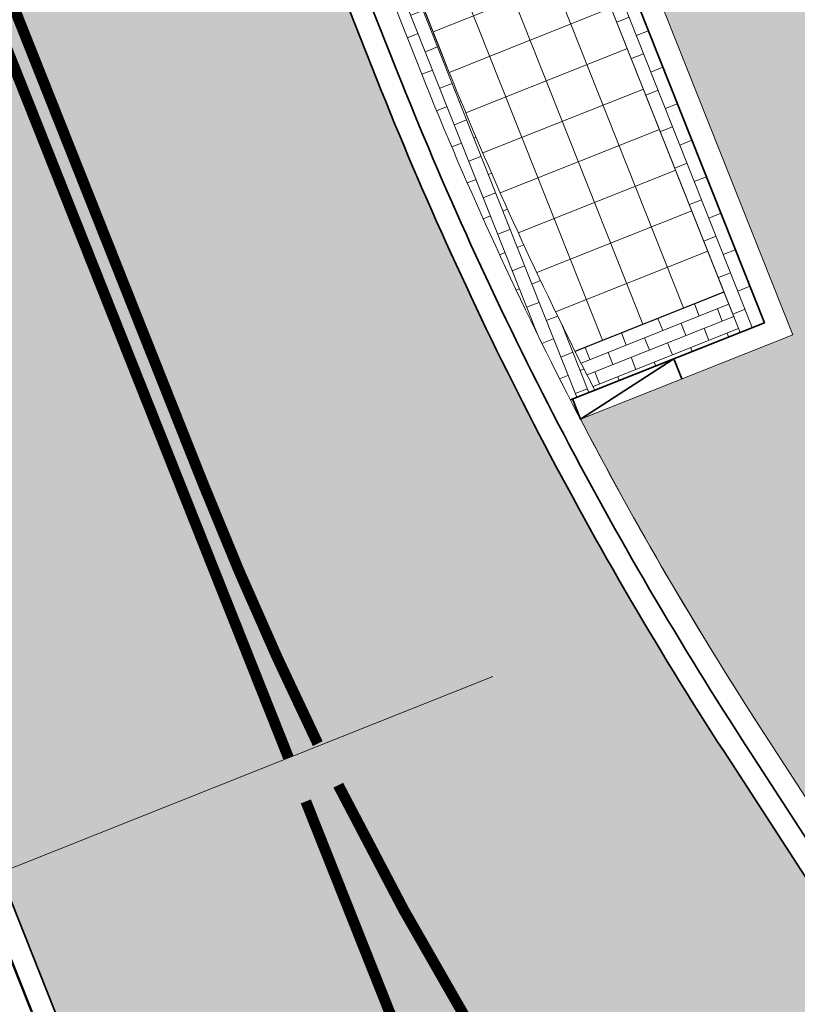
# Model space of a CAD drawing. Header units: metres. Extents: x 196674 to 197628, y 355499 to 356232.
# Tile 140 of 209: x 196817 to 196824, y 355958 to 355967. Entities that reach past the tile are written whole.
import ezdxf

# ---------------------------------------------------------------- set-up
doc = ezdxf.new("R2010")
doc.units = ezdxf.units.M
doc.linetypes.add('VW-11_STREEP', pattern=[2, 1, -1])
doc.layers.get('Defpoints').update_dxf_attribs({"color": 231, "lineweight": 18})
for name, color, linetype, lineweight, true_color in [('N-WE-VH-GESLOTENVERHARDING_ASFALT_RIJBAAN-V', 7, 'Continuous', 5, 0xd6d6d6), ('N-WE-VH-GOOT-TEGEL_200x200-G', 7, 'Continuous', 35, 0x00a5a5), ('N-WE-VH-KANTOPSLUITING_GELEIDEBAND_50 200-G', 1, 'Continuous', 35, 0xff0000), ('N-WE-VH-KANTOPSLUITING_OPSLUITBAND_200X250-G', 7, 'Continuous', 50, 0x0029a5), ('N-WE-VH-KANTOPSLUITING_VERLOOPBAND_GELEIDEBAND_50 200_OPSLUITBAND_200X250-G', 1, 'Continuous', 35, 0xff0000), ('N-WE-VH-OPENVERHARDING_NATUURSTEEN_02-BRANCO-GRIS-A', 7, 'Continuous', 9, 0x8f999b), ('N-WE-VH-OPENVERHARDING_STRAATBAKSTEEN_ROOD_STREKKEN-LINGE-A', 7, 'Continuous', 5, 0xdaaea0), ('N-WE-VH-OPENVERHARDING_TEGEL_200x300_FIETSPAD_ROOD-A', 7, 'Continuous', 5, 0xe04d68), ('N-WE-VW-MARKERING_LANGS_STREEP_11_010-G', 7, 'VW-11_STREEP', 13, 0xffffff), ('N-WE-VW-MARKERING_LANGS_STREEP_DOORGETROKKEN_010-G', 7, 'Continuous', 13, 0xffffff)]:
    doc.layers.add(name, color=color, linetype=linetype, lineweight=lineweight, true_color=true_color)
doc.layers.add('N-WE-VH-HULPLIJN-G', color=40, linetype='Continuous', lineweight=5, plot=False)
for name, color, linetype, lineweight in [('N-WE-VH-KANTOPSLUITING_ACHTERKANTBAND-G', 50, 'Continuous', 18), ('N-WE-VH-MATERIAALGRENS-G', 7, 'Continuous', 13), ('N-WE-VH-OPENVERHARDING_TEGEL_400x400_PARKEERVAKKEN-A', 252, 'Continuous', 5)]:
    doc.layers.add(name, color=color, linetype=linetype, lineweight=lineweight)
pattern_1 = [(86.02000000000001, (0, 0), (-0.2493970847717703, 0.01735206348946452), [-0.05, 0.2, -0.05])]

msp = doc.modelspace()

# ---------------------------------------------------------------- hatches: boundary and pattern name
at = {"layer": 'N-WE-VH-GESLOTENVERHARDING_ASFALT_RIJBAAN-V'}
h = msp.add_hatch(color=256, dxfattribs=at)
h.dxf.hatch_style = 1
edge = h.paths.add_edge_path()
edge.add_line((196823.4697300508, 355959.9686851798), (196827.4468473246, 355953.8402979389))
edge.add_line((196827.4468473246, 355953.8402979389), (196824.8464446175, 355952.1527240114))
edge.add_arc((196823.839837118, 355951.4994695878), 1.20000000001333, 32.98221544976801, 201.6723232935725)
edge.add_line((196822.724663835, 355951.0563121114), (196820.3084550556, 355950.0961375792))
edge.add_line((196820.3084550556, 355950.0961375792), (196807.591634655, 355982.0970833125))
edge.add_line((196807.591634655, 355982.0970833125), (196813.0747300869, 355984.2760045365))
edge.add_line((196813.0747300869, 355984.2760045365), (196813.7840376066, 355982.4910818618))
edge.add_line((196813.7840376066, 355982.4910818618), (196815.0765787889, 355979.2384925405))
edge.add_line((196815.0765787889, 355979.2384925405), (196820.2851279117, 355966.1315436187))
edge.add_arc((196852.9968833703, 355979.1308149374), 35.20000000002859, 201.6722976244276, 212.9822154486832)
h.paths.add_polyline_path([(196822.724663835, 355951.0563121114), (196820.3084550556, 355950.0961375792), (196822.2843167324, 355945.1240266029), (196825.8520339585, 355936.146127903), (196828.2682427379, 355937.1063024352), (196826.177730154, 355942.3669240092), (196824.7005262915, 355946.0841991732)])
edge = h.paths.add_edge_path()
edge.add_line((196827.8765721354, 355953.1781298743), (196827.4468473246, 355953.8402979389))
edge.add_line((196827.4468473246, 355953.8402979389), (196824.8464446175, 355952.1527240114))
edge.add_line((196824.8464446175, 355952.1527240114), (196825.0875057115, 355951.7812701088))
edge.add_arc((196799.7545503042, 355935.3410337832), 30.20000000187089, 23.145453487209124, 32.98221544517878, ccw=False)
edge.add_arc((196799.7545499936, 355935.3410336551), 30.20000033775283, 21.672323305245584, 23.145453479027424, ccw=False)
edge.add_line((196827.8197445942, 355946.4938302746), (196828.659197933, 355944.3814075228))
edge.add_arc((196795.947448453, 355931.3821216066), 35.19999983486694, 20.10784907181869, 21.67232329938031, ccw=False)
edge.add_arc((196795.9474483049, 355931.3821215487), 35.1999999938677, 10.450868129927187, 20.107849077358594, ccw=False)
edge.add_line((196830.5635089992, 355937.7671306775), (196834.0553718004, 355939.1966390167))
edge.add_line((196834.0553718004, 355939.1966390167), (196831.8929825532, 355944.6381329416))
edge.add_line((196831.8929825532, 355944.6381329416), (196830.5726224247, 355947.9607223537))
edge.add_arc((196802.8791525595, 355936.9556450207), 29.80000000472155, 21.67232329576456, 22.48341645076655)
edge.add_arc((196802.8791525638, 355936.9556450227), 29.80000000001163, 22.48341645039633, 32.98221544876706)
at = {"layer": 'N-WE-VH-OPENVERHARDING_NATUURSTEEN_02-BRANCO-GRIS-A', "true_color": 0xb5b8b7}
h = msp.add_hatch(dxfattribs=at)
h.set_pattern_fill('AMO-BODEM_KLEIIG', color=9, scale=0.5, angle=41.02, pattern_type=2)
h.set_pattern_definition(pattern_1)
edge = h.paths.add_edge_path()
edge.add_line((196904.1347714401, 355942.5172632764), (196904.0833954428, 355942.7105519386))
edge.add_line((196904.0833954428, 355942.7105519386), (196903.9327309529, 355942.6705054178))
edge.add_line((196903.9327309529, 355942.6705054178), (196902.8047925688, 355946.1873392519))
edge.add_line((196902.8047925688, 355946.1873392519), (196901.5447557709, 355950.1160467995))
edge.add_arc((196897.1649649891, 355953.9280243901), 5.806353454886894, 318.9651201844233, 377.7470136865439)
edge.add_line((196902.6950038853, 355955.6978860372), (196901.843014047, 355958.3543313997))
edge.add_arc((196882.9889907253, 355952.3073648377), 19.80000000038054, 17.78237197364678, 26.37352203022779)
edge.add_line((196900.728150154, 355961.1029445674), (196899.9032827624, 355962.7665590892))
edge.add_line((196899.9032827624, 355962.7665590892), (196896.9480260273, 355968.1883792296))
edge.add_line((196896.9480260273, 355968.1883792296), (196893.4994062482, 355974.7662014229))
edge.add_line((196893.4994062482, 355974.7662014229), (196891.3160369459, 355978.9449681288))
edge.add_line((196891.3160369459, 355978.9449681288), (196889.4915040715, 355982.719766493))
edge.add_line((196889.4915040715, 355982.719766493), (196887.8764675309, 355986.1719638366))
edge.add_line((196887.8764675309, 355986.1719638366), (196885.7426016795, 355985.2862691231))
edge.add_line((196885.7426016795, 355985.2862691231), (196885.0914912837, 355985.0492770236))
edge.add_line((196885.0914912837, 355985.0492770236), (196887.7382881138, 355977.7814621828))
edge.add_line((196887.7382881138, 355977.7814621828), (196885.5567911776, 355975.4225304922))
edge.add_line((196885.5567911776, 355975.4225304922), (196877.6132574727, 355982.7685653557))
edge.add_line((196877.6132574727, 355982.7685653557), (196866.4971657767, 355978.708592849))
edge.add_line((196866.4971657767, 355978.708592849), (196860.2787933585, 355976.4360902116))
edge.add_line((196860.2787933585, 355976.4360902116), (196860.222427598, 355976.538692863))
edge.add_line((196860.222427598, 355976.538692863), (196859.9061866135, 355977.3025401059))
edge.add_line((196859.9061866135, 355977.3025401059), (196859.8435398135, 355977.5106985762))
edge.add_line((196859.8435398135, 355977.5106985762), (196859.5800778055, 355978.171604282))
edge.add_line((196859.5800778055, 355978.171604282), (196859.2962070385, 355978.9858568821))
edge.add_line((196859.2962070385, 355978.9858568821), (196854.6103564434, 355977.1424704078))
edge.add_line((196854.6103564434, 355977.1424704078), (196855.0270261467, 355976.081345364))
edge.add_line((196855.0270261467, 355976.081345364), (196848.9235303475, 355973.6846987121))
edge.add_line((196848.9235303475, 355973.6846987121), (196848.5192497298, 355974.7281412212))
edge.add_line((196848.5192497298, 355974.7281412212), (196843.4020496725, 355972.6937883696))
edge.add_line((196843.4020496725, 355972.6937883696), (196839.6680650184, 355981.9695414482))
edge.add_line((196839.6680650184, 355981.9695414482), (196838.8693565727, 355984.0444490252))
edge.add_line((196838.8693565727, 355984.0444490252), (196837.7303654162, 355986.9068752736))
edge.add_line((196837.7303654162, 355986.9068752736), (196825.2742032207, 355982.0233832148))
edge.add_line((196825.2742032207, 355982.0233832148), (196824.869626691, 355983.0546210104))
edge.add_line((196824.869626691, 355983.0546210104), (196821.291702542, 355981.6327936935))
edge.add_line((196821.291702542, 355981.6327936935), (196823.5165936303, 355976.03401847))
edge.add_arc((196849.8160968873, 355986.4851489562), 28.30000000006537, 201.6723232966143, 212.9671986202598)
edge.add_line((196826.072899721, 355971.0854545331), (196827.261377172, 355969.2530639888))
edge.add_arc((196800.6656404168, 355952.0032295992), 31.70000000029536, 27.964189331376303, 32.96719862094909, ccw=False)
edge.add_arc((196800.6656404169, 355952.0032295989), 31.7000000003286, 21.67232329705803, 27.96418933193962, ccw=False)
edge.add_line((196830.1248013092, 355963.7099729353), (196835.4340720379, 355950.3495825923))
edge.add_line((196835.4340720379, 355950.3495825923), (196836.911263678, 355946.6323381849))
edge.add_line((196836.911263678, 355946.6323381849), (196841.0876501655, 355936.1227679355))
edge.add_line((196841.0876501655, 355936.1227679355), (196844.833726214, 355926.696042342))
edge.add_line((196844.833726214, 355926.696042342), (196845.3236113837, 355925.4632822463))
edge.add_line((196845.3236113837, 355925.4632822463), (196848.7404566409, 355916.8650417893))
edge.add_line((196848.7404566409, 355916.8650417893), (196850.678, 355917.635))
edge.add_line((196850.678, 355917.635), (196848.415, 355923.32))
edge.add_line((196848.415, 355923.32), (196848.545, 355923.381))
edge.add_line((196848.545, 355923.381), (196849.361, 355925.294))
edge.add_line((196849.361, 355925.294), (196849.318, 355925.424))
edge.add_line((196849.318, 355925.424), (196855.480174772, 355927.8326769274))
edge.add_line((196855.480174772, 355927.8326769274), (196859.9507791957, 355929.619336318))
edge.add_line((196859.9507791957, 355929.619336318), (196869.3255006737, 355931.9984358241))
edge.add_line((196869.3255006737, 355931.9984358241), (196873.1093192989, 355932.7743424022))
edge.add_line((196873.1093192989, 355932.7743424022), (196885.9822651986, 355936.3936414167))
edge.add_line((196885.9822651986, 355936.3936414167), (196898.4869911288, 355939.6561703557))
edge.add_line((196898.4869911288, 355939.6561703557), (196898.4413242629, 355939.8768389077))
edge.add_line((196898.4413242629, 355939.8768389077), (196898.9212147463, 355940.0018329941))
edge.add_line((196898.9212147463, 355940.0018329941), (196898.9919709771, 355939.7694505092))
edge.add_line((196898.9919709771, 355939.7694505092), (196903.086, 355940.775))
edge.add_line((196903.086, 355940.775), (196903.1442436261, 355940.8987677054))
edge.add_line((196903.1442436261, 355940.8987677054), (196904.7457907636, 355940.1450984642))
edge.add_line((196904.7457907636, 355940.1450984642), (196903.9938896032, 355942.4798169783))
edge.add_line((196903.9938896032, 355942.4798169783), (196904.1347714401, 355942.5172632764))
h.paths.add_polyline_path([(196835.1374744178, 355967.9053832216), (196830.7829016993, 355968.2084376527), (196830.2409440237, 355969.565908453), (196830.4517828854, 355972.5954407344), (196835.4397181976, 355972.2483077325), (196835.2670596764, 355969.7673867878)], flags=16)
h.paths.add_polyline_path([(196843.9519309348, 355963.952602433), (196836.5885727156, 355964.4650518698), (196836.9494377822, 355969.6503024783), (196837.320672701, 355974.9845569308), (196840.9581243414, 355974.7314102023), (196841.9693529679, 355972.1166017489), (196844.1272581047, 355966.4718690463)], flags=16)
h.paths.add_polyline_path([(196847.8407714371, 355966.7472270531), (196846.144873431, 355966.8652522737), (196846.1962381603, 355967.6033092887), (196846.4364651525, 355971.055117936), (196846.9352586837, 355971.0204046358), (196848.1323631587, 355970.9370927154), (196847.9677717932, 355968.5720882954)], flags=16)
edge = h.paths.add_edge_path(flags=16)
edge.add_line((196841.9149393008, 355962.7912214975), (196843.8616763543, 355962.6557392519))
edge.add_line((196843.8616763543, 355962.6557392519), (196845.6770249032, 355962.5294009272))
edge.add_line((196845.6770249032, 355962.5294009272), (196851.5983763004, 355947.218125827))
edge.add_line((196851.5983763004, 355947.218125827), (196853.3309221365, 355942.7381542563))
edge.add_line((196853.3309221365, 355942.7381542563), (196856.3082049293, 355943.2768785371))
edge.add_line((196856.3082049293, 355943.2768785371), (196856.5337592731, 355943.2981773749))
edge.add_line((196856.5337592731, 355943.2981773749), (196856.8413033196, 355947.7172611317))
edge.add_line((196856.8413033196, 355947.7172611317), (196857.339985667, 355947.6809502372))
edge.add_line((196857.339985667, 355947.6809502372), (196858.5350196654, 355947.5939354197))
edge.add_line((196858.5350196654, 355947.5939354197), (196858.2486612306, 355943.4601135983))
edge.add_line((196858.2486612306, 355943.4601135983), (196860.0654342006, 355943.6316693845))
edge.add_line((196860.0654342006, 355943.6316693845), (196860.3320797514, 355947.4630848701))
edge.add_line((196860.3320797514, 355947.4630848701), (196865.0210313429, 355947.1216650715))
edge.add_line((196865.0210313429, 355947.1216650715), (196864.8163680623, 355944.0802946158))
edge.add_line((196864.8163680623, 355944.0802946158), (196867.0755506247, 355944.293626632))
edge.add_line((196867.0755506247, 355944.293626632), (196867.9362152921, 355944.3776282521))
edge.add_line((196867.9362152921, 355944.3776282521), (196868.1115243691, 355946.89663489))
edge.add_line((196868.1115243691, 355946.89663489), (196871.8039148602, 355946.6480605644))
edge.add_line((196871.8039148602, 355946.6480605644), (196872.3027512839, 355946.6139749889))
edge.add_line((196872.3027512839, 355946.6139749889), (196873.4992244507, 355946.5322197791))
edge.add_line((196873.4992244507, 355946.5322197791), (196873.3883616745, 355944.9097624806))
edge.add_line((196873.3883616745, 355944.9097624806), (196879.1295908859, 355945.4701114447))
edge.add_line((196879.1295908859, 355945.4701114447), (196881.6949201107, 355945.7124441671))
edge.add_line((196881.6949201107, 355945.7124441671), (196883.7404636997, 355946.0345962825))
edge.add_line((196883.7404636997, 355946.0345962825), (196885.4024376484, 355946.2531954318))
edge.add_line((196885.4024376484, 355946.2531954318), (196885.4747241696, 355946.2627032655))
edge.add_line((196885.4747241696, 355946.2627032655), (196886.3601023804, 355946.4147504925))
edge.add_line((196886.3601023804, 355946.4147504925), (196886.6106913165, 355951.4967303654))
edge.add_line((196886.6106913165, 355951.4967303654), (196887.6150528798, 355951.4161080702))
edge.add_line((196887.6150528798, 355951.4161080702), (196887.7150044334, 355952.6612470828))
edge.add_line((196887.7150044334, 355952.6612470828), (196889.8088498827, 355952.4931695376))
edge.add_line((196889.8088498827, 355952.4931695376), (196889.7088998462, 355951.2480304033))
edge.add_line((196889.7088998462, 355951.2480304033), (196892.4600143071, 355951.0271924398))
edge.add_line((196892.4600143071, 355951.0271924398), (196892.5599643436, 355952.2723315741))
edge.add_line((196892.5599643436, 355952.2723315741), (196894.5624799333, 355952.1115852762))
edge.add_line((196894.5624799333, 355952.1115852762), (196894.416047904, 355950.0075113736))
edge.add_line((196894.416047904, 355950.0075113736), (196895.1932936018, 355950.5094522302))
edge.add_line((196895.1932936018, 355950.5094522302), (196895.557604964, 355950.7785420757))
edge.add_line((196895.557604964, 355950.7785420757), (196895.7170934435, 355950.3712367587))
edge.add_line((196895.7170934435, 355950.3712367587), (196894.7885775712, 355949.7219120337))
edge.add_line((196894.7885775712, 355949.7219120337), (196893.1155842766, 355948.5988779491))
edge.add_line((196893.1155842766, 355948.5988779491), (196891.5104144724, 355947.6731838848))
edge.add_line((196891.5104144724, 355947.6731838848), (196890.1960797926, 355947.0226786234))
edge.add_line((196890.1960797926, 355947.0226786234), (196888.7296260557, 355946.5424894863))
edge.add_line((196888.7296260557, 355946.5424894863), (196887.6181528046, 355946.3329814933))
edge.add_line((196887.6181528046, 355946.3329814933), (196885.4778768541, 355945.9693752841))
edge.add_line((196885.4778768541, 355945.9693752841), (196883.7985188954, 355945.6840732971))
edge.add_line((196883.7985188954, 355945.6840732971), (196881.7991141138, 355945.4391422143))
edge.add_line((196881.7991141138, 355945.4391422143), (196876.4280972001, 355944.9287225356))
edge.add_line((196876.4280972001, 355944.9287225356), (196865.9422767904, 355943.9688926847))
edge.add_line((196865.9422767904, 355943.9688926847), (196855.1110549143, 355942.9273849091))
edge.add_line((196855.1110549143, 355942.9273849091), (196847.6198685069, 355940.8715984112))
edge.add_line((196847.6198685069, 355940.8715984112), (196843.554462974, 355939.7557373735))
edge.add_arc((196843.107992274, 355941.3823596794), 1.68678279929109, 205.3585102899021, 285.3483981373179, ccw=False)
edge.add_line((196841.5837383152, 355940.659942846), (196841.4972440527, 355940.843060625))
edge.add_line((196841.4972440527, 355940.843060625), (196841.6138104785, 355940.8702465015))
edge.add_line((196841.6138104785, 355940.8702465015), (196833.9326321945, 355960.2110142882))
edge.add_line((196833.9326321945, 355960.2110142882), (196841.9149393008, 355962.7912214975))
h.paths.add_polyline_path([(196850.0668730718, 355972.8072989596), (196851.2639775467, 355972.7239870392), (196851.0940076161, 355970.2816983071), (196850.8335326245, 355966.538947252), (196849.6364281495, 355966.6222591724), (196849.843513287, 355969.5978543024)], flags=16)
h.paths.add_polyline_path([(196859.2081451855, 355974.5244332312), (196860.4052496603, 355974.4411213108), (196860.2728089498, 355972.5380879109), (196859.0773967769, 355972.6457164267), (196859.1216258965, 355973.2812422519)], flags=16)
h.paths.add_polyline_path([(196864.6948740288, 355974.1425869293), (196865.1936675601, 355974.107873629), (196866.3907720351, 355974.0245617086), (196866.2573672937, 355972.1076762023), (196865.0639892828, 355972.2063662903), (196864.563006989, 355972.2477965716), (196864.6077310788, 355972.8904345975)], flags=16)
h.paths.add_polyline_path([(196865.3589400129, 355976.4826645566), (196866.5932347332, 355976.9337372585), (196866.5561794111, 355976.4012913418), (196866.4879692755, 355975.421183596), (196865.2908648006, 355975.5044955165)], flags=16)
h.paths.add_polyline_path([(196867.8588212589, 355976.3940701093), (196867.9303742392, 355977.42221101), (196868.4446557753, 355977.6100440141), (196869.6789314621, 355978.060843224), (196869.562275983, 355976.3846269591), (196869.4807304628, 355975.212903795), (196868.2836259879, 355975.2962157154), (196867.7848775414, 355975.3315768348)], flags=16)
h.paths.add_polyline_path([(196870.1627740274, 355976.381298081), (196870.2953289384, 355978.2859724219), (196872.7646206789, 355979.1878412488), (196872.5683725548, 355976.3679625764), (196872.4734916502, 355975.0046239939), (196870.0785646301, 355975.1712978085)], flags=16)
h.paths.add_polyline_path([(196874.338574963, 355975.8772431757), (196874.3720304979, 355976.3579639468), (196874.6160342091, 355979.8640400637), (196875.8503098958, 355980.3148392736), (196875.5744691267, 355976.3512981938), (196875.5356794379, 355975.7939312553)], flags=16)
h.paths.add_polyline_path([(196874.2413777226, 355974.4806212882), (196875.4384821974, 355974.3973093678), (196875.9372757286, 355974.3625960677), (196875.8577009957, 355973.2191910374), (196875.7288519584, 355971.3677661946), (196875.2303962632, 355971.4073338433), (196874.0341025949, 355971.5022962), (196874.1687700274, 355973.437325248)], flags=16)
h.paths.add_polyline_path([(196876.1342316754, 355975.752275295), (196876.1756884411, 355976.3479653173), (196876.4674477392, 355980.5402388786), (196877.2212679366, 355980.8155595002), (196878.791362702, 355979.3635645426), (196878.5805656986, 355976.3346338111), (196878.5284406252, 355975.5856514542)], flags=16)
h.paths.add_polyline_path([(196880.3842236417, 355976.3246351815), (196880.4866107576, 355977.7958301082), (196881.6167761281, 355976.7506738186), (196882.0876783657, 355976.3151920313), (196881.9504264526, 355974.3430267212), (196881.4517752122, 355974.3797845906), (196880.2546707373, 355974.4630965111)], flags=16)
h.paths.add_polyline_path([(196880.1574734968, 355973.0664746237), (196881.3545779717, 355972.9831627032), (196881.2659752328, 355971.7100347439), (196881.2102833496, 355970.9098010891), (196880.0140055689, 355971.0049917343)], flags=16)
h.paths.add_polyline_path([(196850.6241939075, 355928.5011318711), (196904.0833954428, 355942.7105519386), (196904.1347714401, 355942.5172632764), (196850.675569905, 355928.3078432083)], flags=16)
h.paths.add_polyline_path([(196885.6442023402, 355972.6846283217), (196886.1429958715, 355972.6499150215), (196887.3401003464, 355972.566603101), (196887.1909692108, 355970.4237458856), (196887.1586597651, 355970.426544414), (196885.9952743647, 355970.5273126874), (196885.4970681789, 355970.5704655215)], flags=16)
h.paths.add_polyline_path([(196888.3985948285, 355969.07255049), (196888.8988641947, 355969.0377344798), (196890.0959686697, 355968.9544225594), (196889.9583405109, 355966.9768509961), (196889.7278595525, 355963.6650825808), (196888.5312587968, 355963.7556324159), (196888.0485247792, 355963.7921621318), (196888.2254058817, 355966.4602021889)], flags=16)
h.paths.add_polyline_path([(196890.8081303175, 355970.5452140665), (196893.2023392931, 355970.3785902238), (196892.7974116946, 355964.6575713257), (196890.4032027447, 355964.8241951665), (196890.5725354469, 355967.1599641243)], flags=16)
h.paths.add_polyline_path([(196894.0117544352, 355963.3427356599), (196894.5145387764, 355963.30685196), (196895.1952567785, 355963.2582691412), (196896.0295059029, 355964.8547990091), (196894.3532371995, 355968.1299361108)], flags=16)
edge = h.paths.add_edge_path(flags=16)
edge.add_line((196897.1451256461, 355947.9179938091), (196898.1533496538, 355948.185979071))
edge.add_line((196898.1533496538, 355948.185979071), (196898.6620120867, 355948.3211811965))
edge.add_arc((196897.1718128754, 355953.927234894), 5.80073544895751, 284.8860988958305, 318.9266923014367)
edge.add_line((196901.5448107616, 355950.116011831), (196901.6156955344, 355949.8948615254))
edge.add_arc((196897.1721081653, 355953.9265523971), 5.999999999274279, 284.8850117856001, 317.78237197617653, ccw=False)
edge.add_line((196898.713388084, 355948.1278925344), (196898.2047256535, 355947.9926904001))
edge.add_line((196898.2047256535, 355947.9926904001), (196847.9101683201, 355934.6244306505))
edge.add_line((196847.9101683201, 355934.6244306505), (196849.0828258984, 355930.2126165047))
edge.add_line((196849.0828258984, 355930.2126165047), (196850.0492692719, 355930.469496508))
edge.add_line((196850.0492692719, 355930.469496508), (196850.1006452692, 355930.2762078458))
edge.add_line((196850.1006452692, 355930.2762078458), (196848.3610472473, 355929.8138238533))
edge.add_line((196848.3610472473, 355929.8138238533), (196847.0856365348, 355934.6122155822))
edge.add_line((196847.0856365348, 355934.6122155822), (196848.8252346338, 355935.0745990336))
edge.add_line((196848.8252346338, 355935.0745990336), (196852.8476505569, 355938.6270869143))
edge.add_line((196852.8476505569, 355938.6270869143), (196870.2892594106, 355943.2630549))
edge.add_line((196870.2892594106, 355943.2630549), (196875.5446992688, 355942.17661489))
edge.add_line((196875.5446992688, 355942.17661489), (196885.7640034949, 355944.8928991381))
edge.add_line((196885.7640034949, 355944.8928991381), (196897.1451256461, 355947.9179938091))
h.paths.add_polyline_path([(196898.5891251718, 355959.2269318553), (196899.5507707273, 355959.5135160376), (196899.7485194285, 355959.5735244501), (196899.4635972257, 355960.5008586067), (196899.3615294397, 355960.4834930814), (196898.2687245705, 355960.1337355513), (196896.268498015, 355962.3984217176), (196896.6374944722, 355963.1082397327), (196896.9016234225, 355963.6163299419), (196896.5765448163, 355963.7859802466), (196896.0567304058, 355964.0431982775), (196895.4283347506, 355962.8406169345), (196892.4595441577, 355963.0524994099), (196892.4967772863, 355964.2838297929), (196891.5679182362, 355964.3703037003), (196891.4500932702, 355963.1336131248), (196887.5474519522, 355963.4289359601), (196887.8075085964, 355966.3356122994), (196888.0675652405, 355969.2422886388), (196889.4608475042, 355970.7206572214), (196888.6581150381, 355971.4427897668), (196887.3177983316, 355970.0112627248), (196884.1173106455, 355970.2884774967), (196882.9018615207, 355970.3937553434), (196883.0640349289, 355972.0208114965), (196881.9466588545, 355972.066029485), (196881.793115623, 355970.4621593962), (196878.3911379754, 355970.7328627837), (196877.9624928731, 355970.7669710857), (196878.0893454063, 355972.3517726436), (196877.0434481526, 355972.529554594), (196876.8718332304, 355970.8757775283), (196873.9922156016, 355971.1043629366), (196873.0738056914, 355971.1856623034), (196873.1714389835, 355972.7583355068), (196872.0696877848, 355972.8538959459), (196871.8505462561, 355971.2787584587), (196868.1558419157, 355971.5004868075), (196868.2354665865, 355973.1234656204), (196867.1302822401, 355973.2086104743), (196866.991476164, 355971.6456013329), (196863.2016051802, 355971.9590164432), (196863.3006639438, 355973.4862625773), (196862.219700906, 355973.5717325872), (196862.0968876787, 355971.9722396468), (196861.1307954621, 355972.0592214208), (196857.8196535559, 355972.3573389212), (196857.8937719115, 355973.9337282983), (196856.7556336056, 355974.0318831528), (196856.7258623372, 355972.4508074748), (196855.1878033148, 355972.5204270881), (196855.0584024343, 355971.3671320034), (196856.6517169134, 355971.2921774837), (196856.2888085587, 355965.6212070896), (196853.3450548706, 355965.8303608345), (196853.1257859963, 355963.1564846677), (196853.0330075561, 355962.062180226), (196852.9791556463, 355961.0292372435), (196852.8825029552, 355959.8429231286), (196852.7391687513, 355957.138654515), (196855.0736619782, 355956.9795944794), (196855.0793053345, 355956.2296157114), (196855.1368170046, 355948.5865520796), (196856.030827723, 355948.5050922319), (196856.0534760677, 355948.6770083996), (196857.4053449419, 355948.5785738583), (196867.3435453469, 355947.854936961), (196873.5605785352, 355947.4301260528), (196875.2510264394, 355947.3146174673), (196877.5757421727, 355947.1530803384), (196881.1295043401, 355946.9146957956), (196884.1937974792, 355946.6892746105), (196884.1663374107, 355946.5556645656), (196885.3482083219, 355946.4572189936), (196885.594319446, 355949.158867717), (196885.7515619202, 355952.3477678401), (196885.758456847, 355952.4875979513), (196886.76881052, 355952.385323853), (196886.8004391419, 355952.9404962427), (196886.8391165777, 355953.6193953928), (196890.7825233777, 355953.3660473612), (196890.6780863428, 355952.0702491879), (196891.6045468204, 355951.988321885), (196891.6359138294, 355952.6502711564), (196891.6652601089, 355953.2695762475), (196894.6375387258, 355952.9602160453), (196895.1833994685, 355951.6710162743), (196896.0500410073, 355952.0379614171), (196895.5851672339, 355953.3386659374), (196897.8981750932, 355955.2983198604), (196899.1393755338, 355954.6819285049), (196899.5672129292, 355955.5447291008), (196899.4231367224, 355955.6115716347), (196898.3129499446, 355956.1666811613)], flags=16)
h = msp.add_hatch(dxfattribs=at)
h.set_pattern_fill('AMO-BODEM_KLEIIG', color=9, scale=0.5, angle=41.02, pattern_type=2)
h.set_pattern_definition(pattern_1)
h.paths.add_polyline_path([(196827.1510058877, 355962.5282196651, 0.04932312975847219), (196824.5766340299, 355967.5117557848), (196823.388156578, 355969.3441463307, -0.04932312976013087), (196820.5427982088, 355974.8522652), (196819.0305853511, 355978.6576379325), (196819.0302720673, 355978.6584258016, 0.4140891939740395), (196816.4333687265, 355979.7776647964), (196815.4483032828, 355979.3862115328), (196817.4312185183, 355974.3963442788), (196819.5500483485, 355975.238341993), (196819.8753072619, 355975.3675961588), (196820.1892101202, 355974.5776816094), (196819.8639511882, 355974.4484274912), (196824.0997933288, 355963.7892275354), (196822.1530731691, 355963.015624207, 0.02354958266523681), (196823.8052658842, 355960.1864366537), (196828.2121079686, 355953.3958813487, -0.04584172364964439), (196830.7836583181, 355948.5046085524, -0.003539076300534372), (196830.9443468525, 355948.1084415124), (196832.2647070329, 355944.7858519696), (196833.6034072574, 355941.4171110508), (196833.6035061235, 355941.4171503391), (196833.6038001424, 355941.4161223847), (196833.9727051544, 355940.4877999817), (196834.5304533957, 355940.7094424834), (196834.7151020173, 355940.2447868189), (196842.1010468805, 355921.6585602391), (196842.2856953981, 355921.1939048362), (196841.7279609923, 355920.9722675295), (196844.0938999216, 355915.0185557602), (196845.7666598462, 355915.6832919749), (196843.4007210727, 355921.6370033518), (196835.6454652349, 355941.1525358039)])
at = {"layer": 'N-WE-VH-OPENVERHARDING_STRAATBAKSTEEN_ROOD_STREKKEN-LINGE-A', "true_color": 0xb05e45}
h = msp.add_hatch(dxfattribs=at)
h.set_pattern_fill('AVH-BSS_LINGEFORMAAT_HALFST', color=25, scale=1.5, angle=21.67232329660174, pattern_type=2)
h.set_pattern_definition([(21.67232329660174, (196823.7285541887, 355963.8569147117), (0.2680783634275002, 0.3002232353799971), [0.12, -0.12]), (111.6723232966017, (196823.7285541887, 355963.8569147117), (-0.1115173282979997, -0.04431574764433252), [])])
h.paths.add_polyline_path([(196821.2830767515, 355969.6858460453), (196821.5489709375, 355969.0167419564), (196823.469317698, 355964.1843238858), (196823.6170368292, 355963.8125990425), (196823.8400715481, 355963.9012303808), (196819.6042294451, 355974.560430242), (196819.4380455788, 355974.9786202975), (196819.2150109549, 355974.889988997), (196819.3627298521, 355974.5182644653)])
h = msp.add_hatch(dxfattribs=at)
h.set_pattern_fill('AVH-BSS_LINGEFORMAAT_HALFST', color=25, scale=1.5, angle=-68.32767670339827, pattern_type=2)
h.set_pattern_definition([(291.6723232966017, (0, 0), (0.3002232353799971, -0.2680783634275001), [0.12, -0.12]), (21.67232329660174, (0, 0), (-0.04431574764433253, 0.1115173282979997), [])])
h.paths.add_polyline_path([(196819.3627298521, 355974.5182644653), (196819.2150109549, 355974.889988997), (196817.7281128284, 355974.299113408), (196817.8758317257, 355973.9273888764)])
h.paths.add_polyline_path([(196819.796178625, 355969.0949704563), (196820.0620728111, 355968.4258663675), (196821.5489709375, 355969.0167419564), (196821.2830767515, 355969.6858460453)])
h.paths.add_polyline_path([(196822.1024802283, 355963.6411585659), (196822.2849453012, 355963.2832417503), (196823.6170368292, 355963.8125990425), (196823.469317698, 355964.1843238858)])
h = msp.add_hatch(dxfattribs=at)
h.set_pattern_fill('AVH-BSS_LINGEFORMAAT_HALFST', color=25, scale=1.5, angle=21.67232329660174, pattern_type=2)
h.set_pattern_definition([(21.67232329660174, (0, 0), (0.2680783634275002, 0.3002232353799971), [0.12, -0.12]), (111.6723232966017, (0, 0), (-0.1115173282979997, -0.04431574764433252), [])])
edge = h.paths.add_edge_path()
edge.add_line((196817.7281128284, 355974.299113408), (196817.8758317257, 355973.9273888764))
edge.add_line((196817.8758317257, 355973.9273888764), (196819.796178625, 355969.0949704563))
edge.add_line((196819.796178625, 355969.0949704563), (196820.0620728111, 355968.4258663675))
edge.add_line((196820.0620728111, 355968.4258663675), (196820.8798928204, 355966.3678796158))
edge.add_arc((196852.9968833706, 355979.1308149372), 34.56000000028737, 201.6723232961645, 206.6280048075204)
edge.add_line((196822.1024802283, 355963.6411585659), (196822.2849453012, 355963.2832417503))
edge.add_line((196822.2849453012, 355963.2832417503), (196822.0605039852, 355963.194051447))
edge.add_arc((196852.9968833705, 355979.1308149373), 34.80000000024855, 201.6723232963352, 207.2550953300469, ccw=False)
edge.add_line((196820.6568581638, 355966.2792481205), (196817.5050451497, 355974.2104689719))
edge.add_line((196817.5050451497, 355974.2104689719), (196817.7281128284, 355974.299113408))
at = {"layer": 'N-WE-VH-OPENVERHARDING_TEGEL_200x300_FIETSPAD_ROOD-A'}
h = msp.add_hatch(dxfattribs=at)
h.set_pattern_fill('AVH-TEGEL_200X300_HALFST', color=256, scale=2, angle=21.67232329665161, pattern_type=2)
h.set_pattern_definition([(21.67232329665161, (0, 0), (-0.1477191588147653, 0.3717244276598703), []), (111.6723232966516, (0, 0), (-0.5575866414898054, -0.2215787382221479), [0.4, -0.4]), (111.6723232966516, (0.3717244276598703, 0.1477191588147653), (-0.5575866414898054, -0.2215787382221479), [-0.4, 0.4])])
edge = h.paths.add_edge_path()
edge.add_line((196827.0935807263, 355969.1442322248), (196825.905103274, 355970.9766227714))
edge.add_arc((196849.8160968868, 355986.4851489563), 28.49999999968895, 201.6723232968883, 212.967198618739, ccw=False)
edge.add_line((196823.3307314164, 355975.9601588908), (196821.0799240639, 355981.6241504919))
edge.add_line((196821.0799240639, 355981.6241504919), (196819.0780714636, 355986.6616657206))
edge.add_line((196819.0780714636, 355986.6616657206), (196816.2886765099, 355985.5531911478))
edge.add_line((196816.2886765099, 355985.5531911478), (196819.0304287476, 355978.6580318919))
edge.add_line((196819.0304287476, 355978.6580318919), (196819.0305853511, 355978.6576379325))
edge.add_line((196819.0305853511, 355978.6576379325), (196820.5427982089, 355974.8522651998))
edge.add_arc((196849.8160968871, 355986.4851489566), 31.50000000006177, 201.6723232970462, 212.9671986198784)
edge.add_line((196823.3881565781, 355969.3441463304), (196824.5766340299, 355967.5117557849))
edge.add_arc((196800.6656404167, 355952.0032295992), 28.50000000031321, 21.67232329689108, 32.967198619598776, ccw=False)
edge.add_line((196827.1510058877, 355962.528219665), (196835.6454652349, 355941.1525358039))
edge.add_line((196835.6454652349, 355941.1525358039), (196843.4007210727, 355921.6370033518))
edge.add_line((196843.4007210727, 355921.6370033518), (196845.7666598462, 355915.6832919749))
edge.add_line((196845.7666598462, 355915.6832919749), (196848.5545930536, 355916.7911856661))
edge.add_line((196848.5545930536, 355916.7911856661), (196845.1377491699, 355925.3894226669))
edge.add_line((196845.1377491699, 355925.3894226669), (196840.9017879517, 355936.0489083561))
edge.add_line((196840.9017879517, 355936.0489083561), (196836.7254014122, 355946.5584787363))
edge.add_line((196836.7254014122, 355946.5584787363), (196835.248209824, 355950.2757230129))
edge.add_line((196835.248209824, 355950.2757230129), (196829.9389390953, 355963.6361133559))
edge.add_arc((196800.6656404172, 355952.0032295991), 31.49999999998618, 21.67232329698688, 32.96719861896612)
at = {"layer": 'N-WE-VH-OPENVERHARDING_TEGEL_400x400_PARKEERVAKKEN-A'}
h = msp.add_hatch(dxfattribs=at)
h.set_pattern_fill('AVH-TEGEL_400X400_BLOK', color=256, scale=0.9999999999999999, angle=111.6722829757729, pattern_type=2)
h.set_pattern_definition([(111.6722829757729, (196820.0620728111, 355968.4258663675), (-0.3717245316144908, -0.1477188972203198), []), (201.6722829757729, (196820.0620728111, 355968.4258663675), (0.1477188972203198, -0.3717245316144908), [])])
edge = h.paths.add_edge_path()
edge.add_line((196820.0620728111, 355968.4258663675), (196820.8798928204, 355966.3678796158))
edge.add_arc((196852.9968833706, 355979.1308149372), 34.56000000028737, 201.6723232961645, 206.6280048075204)
edge.add_line((196822.1024802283, 355963.6411585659), (196823.469317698, 355964.1843238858))
edge.add_line((196823.469317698, 355964.1843238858), (196821.5489709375, 355969.0167419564))
edge.add_line((196821.5489709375, 355969.0167419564), (196820.0620728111, 355968.4258663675))

# ---------------------------------------------------------------- linework, layer by layer
at = {"layer": 'Defpoints', "flags": 128}
msp.add_lwpolyline([(196816.6402346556, 355958.7853769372), (196821.3475982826, 355960.6560309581)], dxfattribs=at)
at = {"layer": 'N-WE-VH-GOOT-TEGEL_200x200-G', "ltscale": 0.2, "flags": 128}
for points in [[(196729.8003017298, 356135.6687012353, 0.4264052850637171), (196726.3700433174, 356132.5764725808, 0.3930046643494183), (196727.444880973, 356131.3456954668), (196728.2369685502, 356131.2630143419, -0.02198045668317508), (196732.2178667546, 356130.6696603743, -0.01454995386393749), (196734.8180308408, 356130.0854477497, -0.098608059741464), (196750.953620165, 356122.3568132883, -0.05440139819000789), (196758.2110194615, 356115.5691268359, -0.08316099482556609), (196766.0444789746, 356102.6243362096), (196782.2191011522, 356061.9220328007), (196787.3892658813, 356048.9116755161), (196813.7840376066, 355982.4910818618), (196815.0765787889, 355979.2384925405), (196820.2851337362, 355966.1315289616, 0.04938881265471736), (196823.4697300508, 355959.9686851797), (196827.8765721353, 355953.1781298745, -0.04584172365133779), (196830.4140622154, 355948.351642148, -0.003539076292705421), (196830.5726224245, 355947.9607223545), (196831.8929825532, 355944.6381329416), (196841.3562365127, 355920.8245485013), (196845.6845339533, 355909.9327054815, -0.04938916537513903), (196847.305022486, 355904.2878374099), (196848.7610979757, 355896.3248392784, 0.04938916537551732), (196850.6752320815, 355889.6570756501)], [(196725.7170592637, 356117.234662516, -0.2688880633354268), (196725.2587803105, 356119.3932215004, 0.00453733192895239), (196725.4140313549, 356119.8828110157, -0.3361303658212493), (196726.5902590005, 356120.7301274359, -0.0001599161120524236), (196726.5910263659, 356120.7301085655, -0.0003903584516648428), (196726.6147523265, 356120.7294989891, -0.01949587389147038), (196727.7971137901, 356120.6519976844, -0.02145946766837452), (196731.3785676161, 356120.1204057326, -0.005957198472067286), (196732.3636253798, 356119.9184881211, -0.1495155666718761), (196753.8973423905, 356107.8472117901, -0.06289233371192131), (196760.1904084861, 356099.3492565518), (196762.4494079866, 356095.3277041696, -0.03339897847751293), (196763.3225944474, 356093.4968757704), (196806.1984602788, 355985.602904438), (196822.2843167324, 355945.1240266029), (196826.309662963, 355934.9945380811), (196834.2309629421, 355915.0611677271), (196841.5430613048, 355896.6608085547), (196880.9310656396, 355797.5437848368, -0.02492249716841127)]]:
    msp.add_lwpolyline(points, format="xyb", dxfattribs=at)
at = {"layer": 'N-WE-VH-HULPLIJN-G', "flags": 128}
for points in [[(196823.4697300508, 355959.9686851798), (196827.4468473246, 355953.8402979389), (196824.8464446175, 355952.1527240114, 0.9058712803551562), (196822.724663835, 355951.0563121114), (196820.3084550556, 355950.0961375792), (196807.591634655, 355982.0970833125), (196813.0747300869, 355984.2760045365), (196813.7840376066, 355982.4910818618), (196815.0765787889, 355979.2384925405), (196820.2851279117, 355966.1315436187, 0.04938892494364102)], [(196824.5766340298, 355967.511755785), (196823.3881565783, 355969.3441463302, -0.04932312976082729), (196820.5427982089, 355974.8522651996), (196819.0305853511, 355978.6576379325), (196819.0302720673, 355978.6584258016, 0.414089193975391), (196816.4333687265, 355979.7776647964), (196815.4483032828, 355979.3862115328), (196817.4312185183, 355974.3963442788), (196819.5500483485, 355975.238341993), (196819.8639511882, 355974.4484274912), (196824.0997931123, 355963.7892280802), (196822.1530731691, 355963.015624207, 0.02354958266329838), (196823.8052658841, 355960.186436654), (196828.2121079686, 355953.3958813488, -0.04584172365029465), (196830.7836583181, 355948.5046085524, -0.003539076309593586), (196830.9443468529, 355948.1084415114), (196832.2647070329, 355944.7858519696), (196833.6034072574, 355941.4171110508), (196833.6035061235, 355941.4171503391), (196833.6038001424, 355941.4161223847), (196833.9727051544, 355940.4877999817), (196834.5304533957, 355940.7094424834), (196835.6454652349, 355941.1525358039), (196827.1510058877, 355962.528219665, 0.04932312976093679)]]:
    msp.add_lwpolyline(points, format="xyb", close=True, dxfattribs=at)
at = {"layer": 'N-WE-VH-KANTOPSLUITING_ACHTERKANTBAND-G', "flags": 128}
msp.add_lwpolyline([(196830.7836583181, 355948.5046085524, 0.04584172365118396), (196828.2121079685, 355953.3958813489), (196823.805265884, 355960.1864366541, -0.04938881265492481), (196820.6568581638, 355966.2792481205), (196815.4483032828, 355979.3862115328)], format="xyb", dxfattribs=at)
msp.add_lwpolyline([(196822.1530731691, 355963.015624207), (196824.0997933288, 355963.7892275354), (196819.8639511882, 355974.4484274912), (196820.1892101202, 355974.5776816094), (196819.8753072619, 355975.3675961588), (196819.5500483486, 355975.2383419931)], dxfattribs=at)
at = {"layer": 'N-WE-VH-KANTOPSLUITING_GELEIDEBAND_50 200-G', "ltscale": 0.2, "flags": 128}
msp.add_lwpolyline([(196822.0605039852, 355963.194051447), (196823.8400715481, 355963.9012303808), (196819.6042294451, 355974.560430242)], dxfattribs=at)
msp.add_lwpolyline([(196830.5988602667, 355948.4281253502, 0.04584172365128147), (196828.0443400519, 355953.2870056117), (196823.6374979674, 355960.0775609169, -0.04938881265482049), (196820.47099595, 355966.205388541), (196817.2453562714, 355974.3224847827)], format="xyb", dxfattribs=at)
at = {"layer": 'N-WE-VH-KANTOPSLUITING_OPSLUITBAND_200X250-G', "ltscale": 0.1, "flags": 128}
msp.add_lwpolyline([(196816.6402346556, 355958.7853769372), (196818.8043598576, 355953.3395146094)], dxfattribs=at)
at = {"layer": 'N-WE-VH-KANTOPSLUITING_VERLOOPBAND_GELEIDEBAND_50 200_OPSLUITBAND_200X250-G', "flags": 128}
msp.add_lwpolyline([(196823.082561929, 355963.3849524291), (196823.0086543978, 355963.5707955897), (196822.1531821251, 355963.0156675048), (196822.0793295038, 355963.2015324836)], dxfattribs=at)
at = {"layer": 'N-WE-VH-MATERIAALGRENS-G', "flags": 128}
msp.add_lwpolyline([(196820.0620728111, 355968.4258663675), (196820.8798928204, 355966.3678796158, 0.02162661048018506), (196822.1024802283, 355963.6411585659), (196823.469317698, 355964.1843238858), (196821.5489709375, 355969.0167419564)], format="xyb", close=True, dxfattribs=at)
for points in [[(196823.469317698, 355964.1843238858), (196823.6170368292, 355963.8125990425)], [(196822.1024802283, 355963.6411585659), (196822.2849453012, 355963.2832417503)]]:
    msp.add_lwpolyline(points, dxfattribs=at)
at = {"layer": 'N-WE-VW-MARKERING_LANGS_STREEP_11_010-G', "const_width": 0.1, "flags": 128}
msp.add_lwpolyline([(196822.4699677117, 355955.3554263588), (196821.8560524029, 355956.3014157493, -0.02768101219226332), (196819.9309371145, 355959.6613585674, -0.02768101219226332)], format="xyb", dxfattribs=at)
msp.add_lwpolyline([(196819.6335446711, 355959.5121769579), (196821.4800704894, 355954.8655206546)], dxfattribs=at)
at = {"layer": 'N-WE-VW-MARKERING_LANGS_STREEP_DOORGETROKKEN_010-G', "const_width": 0.1, "flags": 128}
msp.add_lwpolyline([(196819.7427837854, 355960.0421896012, -0.01864297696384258), (196818.6895412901, 355962.4292662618), (196814.4107072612, 355973.1966603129)], format="xyb", dxfattribs=at)
msp.add_lwpolyline([(196814.2248449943, 355973.1228008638), (196819.4747468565, 355959.9117808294)], dxfattribs=at)

doc.saveas('drawing.dxf')
